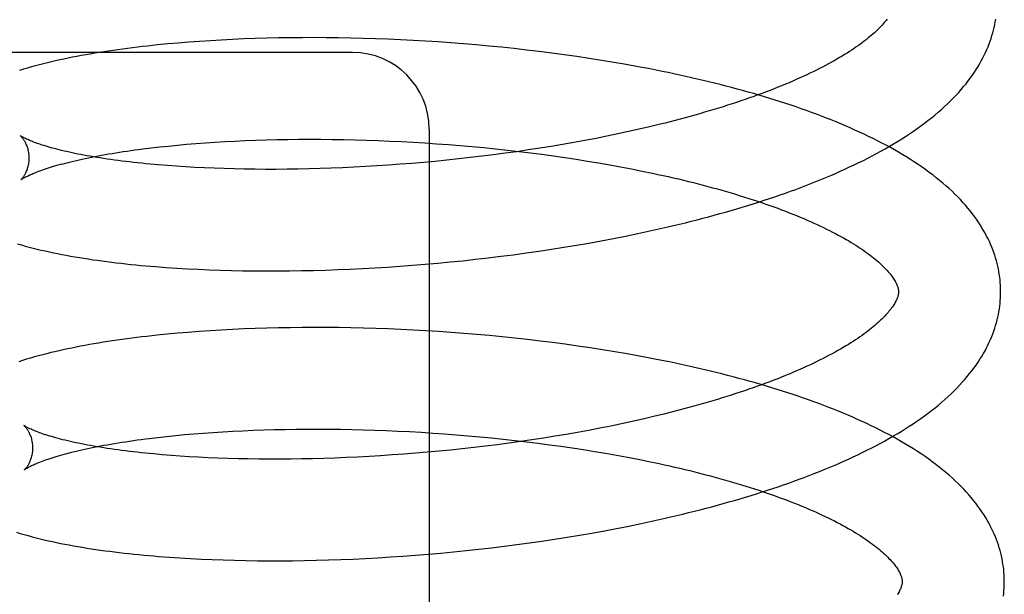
# Model space of a CAD drawing. Header units: inches. Extents: x 0 to 215, y 0 to 139.
# Tile 28 of 103: x 38.936 to 39.128, y 52.832 to 52.945. Entities that reach past the tile are written whole.
import ezdxf

# ---------------------------------------------------------------- set-up
doc = ezdxf.new("R2010")
doc.units = ezdxf.units.IN
doc.header["$LTSCALE"] = 11.804375
doc.header["$MEASUREMENT"] = 0
doc.linetypes.add('HIDDEN', pattern=[0.2, 0.1, -0.1])
doc.layers.add('DEFAULT_2', color=8, linetype='HIDDEN')

msp = doc.modelspace()

# ---------------------------------------------------------------- linework, layer by layer
at = {"layer": 'DEFAULT_2', "color": 8, "linetype": 'HIDDEN'}
for p, q in [((38.96261, 52.93982), (38.96063, 52.93961)), ((38.96463, 52.94001), (38.96261, 52.93982)), ((38.96667, 52.9402), (38.96463, 52.94001)), ((38.96874, 52.94036), (38.96667, 52.9402)), ((38.97085, 52.94052), (38.96874, 52.94036)), ((38.97298, 52.94066), (38.97085, 52.94052)), ((38.97508, 52.94078), (38.97298, 52.94066)), ((38.97728, 52.94089), (38.97508, 52.94078)), ((38.9795, 52.94099), (38.97728, 52.94089)), ((38.98175, 52.94107), (38.9795, 52.94099)), ((38.98402, 52.94114), (38.98175, 52.94107)), ((38.98632, 52.94119), (38.98402, 52.94114)), ((38.98863, 52.94122), (38.98632, 52.94119)), ((38.99097, 52.94124), (38.98863, 52.94122)), ((38.99332, 52.94125), (38.99097, 52.94124)), ((38.99569, 52.94124), (38.99332, 52.94125)), ((38.99808, 52.94121), (38.99569, 52.94124)), ((39.00048, 52.94116), (38.99808, 52.94121)), ((39.0029, 52.94111), (39.00048, 52.94116)), ((39.00533, 52.94103), (39.0029, 52.94111)), ((39.00777, 52.94094), (39.00533, 52.94103)), ((39.01021, 52.94083), (39.00777, 52.94094)), ((39.01267, 52.9407), (39.01021, 52.94083)), ((39.01513, 52.94056), (39.01267, 52.9407)), ((39.0176, 52.9404), (39.01513, 52.94056)), ((39.02008, 52.94023), (39.0176, 52.9404)), ((39.02255, 52.94004), (39.02008, 52.94023)), ((39.02503, 52.93983), (39.02255, 52.94004)), ((39.02751, 52.9396), (39.02503, 52.93983)), ((39.02998, 52.93936), (39.02751, 52.9396)), ((39.00083, 52.93834), (38.85583, 52.93834)), ((39.03246, 52.9391), (39.02998, 52.93936)), ((39.03493, 52.93882), (39.03246, 52.9391)), ((39.03739, 52.93853), (39.03493, 52.93882)), ((39.03985, 52.93822), (39.03739, 52.93853)), ((39.0423, 52.93789), (39.03985, 52.93822)), ((39.04474, 52.93755), (39.0423, 52.93789)), ((39.04717, 52.93718), (39.04474, 52.93755)), ((39.04959, 52.9368), (39.04717, 52.93718)), ((39.05199, 52.93641), (39.04959, 52.9368)), ((39.05439, 52.93599), (39.05199, 52.93641)), ((39.05676, 52.93556), (39.05439, 52.93599)), ((39.05912, 52.93511), (39.05676, 52.93556)), ((39.06105, 52.92427), (39.05902, 52.92378)), ((39.01583, 52.92334), (39.01583, 52.70334)), ((39.05279, 52.92239), (39.05066, 52.92195)), ((39.0549, 52.92284), (39.05279, 52.92239)), ((39.05697, 52.92331), (39.0549, 52.92284)), ((39.05902, 52.92378), (39.05697, 52.92331)), ((38.96477, 52.92002), (38.96652, 52.92019)), ((38.96652, 52.92019), (38.96832, 52.92035)), ((38.96832, 52.92035), (38.97014, 52.9205)), ((38.97014, 52.9205), (38.97201, 52.92064)), ((38.97201, 52.92064), (38.97391, 52.92077)), ((38.97391, 52.92077), (38.97584, 52.92088)), ((38.97584, 52.92088), (38.97775, 52.92098)), ((38.97775, 52.92098), (38.97977, 52.92107)), ((38.97977, 52.92107), (38.98181, 52.92115)), ((38.98181, 52.92115), (38.98389, 52.92122)), ((38.98389, 52.92122), (38.98599, 52.92127)), ((38.98599, 52.92127), (38.98812, 52.92131)), ((38.98812, 52.92131), (38.99027, 52.92133)), ((38.99027, 52.92133), (38.99244, 52.92134)), ((38.99244, 52.92134), (38.99463, 52.92133)), ((38.99463, 52.92133), (38.99684, 52.92131)), ((38.99684, 52.92131), (38.99906, 52.92128)), ((38.99906, 52.92128), (39.00131, 52.92123)), ((39.00131, 52.92123), (39.00356, 52.92117)), ((39.00356, 52.92117), (39.00583, 52.92109)), ((39.00583, 52.92109), (39.00811, 52.921)), ((39.00811, 52.921), (39.0104, 52.92089)), ((39.0104, 52.92089), (39.01269, 52.92076)), ((39.01269, 52.92076), (39.01499, 52.92062)), ((39.01499, 52.92062), (39.01729, 52.92047)), ((39.01729, 52.92047), (39.0196, 52.9203)), ((39.0196, 52.9203), (39.02191, 52.92011)), ((39.04195, 52.92031), (39.03973, 52.91994)), ((39.04416, 52.9207), (39.04195, 52.92031)), ((39.04634, 52.9211), (39.04416, 52.9207)), ((39.04852, 52.92152), (39.04634, 52.9211)), ((39.05066, 52.92195), (39.04852, 52.92152)), ((38.95977, 52.91945), (38.96139, 52.91965)), ((38.96139, 52.91965), (38.96306, 52.91984)), ((38.96306, 52.91984), (38.96477, 52.92002)), ((39.02191, 52.92011), (39.02421, 52.91991)), ((39.02421, 52.91991), (39.02652, 52.9197)), ((39.02843, 52.91829), (39.02615, 52.91801)), ((39.02652, 52.9197), (39.02881, 52.91946)), ((39.03071, 52.91859), (39.02843, 52.91829)), ((39.02881, 52.91946), (39.03111, 52.91922)), ((39.03298, 52.91891), (39.03071, 52.91859)), ((39.03111, 52.91922), (39.03339, 52.91896)), ((39.03524, 52.91924), (39.03298, 52.91891)), ((39.03339, 52.91896), (39.03567, 52.91868)), ((39.03749, 52.91958), (39.03524, 52.91924)), ((39.03567, 52.91868), (39.03793, 52.91839)), ((39.03973, 52.91994), (39.03749, 52.91958)), ((39.03793, 52.91839), (39.04018, 52.91808)), ((38.96456, 52.91618), (38.96284, 52.91632)), ((39.01014, 52.91643), (39.00786, 52.91627)), ((39.01242, 52.91661), (39.01014, 52.91643)), ((39.0147, 52.9168), (39.01242, 52.91661)), ((39.01699, 52.91701), (39.0147, 52.9168)), ((39.01928, 52.91724), (39.01699, 52.91701)), ((39.02157, 52.91748), (39.01928, 52.91724)), ((39.02386, 52.91774), (39.02157, 52.91748)), ((39.02615, 52.91801), (39.02386, 52.91774)), ((39.04018, 52.91808), (39.04242, 52.91776)), ((39.04242, 52.91776), (39.04464, 52.91743)), ((39.04464, 52.91743), (39.04685, 52.91708)), ((39.04685, 52.91708), (39.04903, 52.91671)), ((39.04903, 52.91671), (39.0512, 52.91633)), ((39.0512, 52.91633), (39.05334, 52.91594)), ((38.96632, 52.91605), (38.96456, 52.91618)), ((38.96812, 52.91593), (38.96632, 52.91605)), ((38.96996, 52.91583), (38.96812, 52.91593)), ((38.97184, 52.91574), (38.96996, 52.91583)), ((38.97375, 52.91566), (38.97184, 52.91574)), ((38.9757, 52.91559), (38.97375, 52.91566)), ((38.97767, 52.91553), (38.9757, 52.91559)), ((38.97968, 52.91549), (38.97767, 52.91553)), ((38.98172, 52.91547), (38.97968, 52.91549)), ((38.98378, 52.91545), (38.98172, 52.91547)), ((38.98587, 52.91545), (38.98378, 52.91545)), ((38.98799, 52.91547), (38.98587, 52.91545)), ((38.99012, 52.9155), (38.98799, 52.91547)), ((38.99228, 52.91554), (38.99012, 52.9155)), ((38.99446, 52.9156), (38.99228, 52.91554)), ((38.99666, 52.91567), (38.99446, 52.9156)), ((38.99887, 52.91576), (38.99666, 52.91567)), ((39.0011, 52.91587), (38.99887, 52.91576)), ((39.00335, 52.91598), (39.0011, 52.91587)), ((39.0056, 52.91612), (39.00335, 52.91598)), ((39.00786, 52.91627), (39.0056, 52.91612)), ((39.05334, 52.91594), (39.05546, 52.91554)), ((39.05546, 52.91554), (39.05755, 52.91512)), ((39.05432, 52.90237), (39.0567, 52.90286)), ((39.0567, 52.90286), (39.05906, 52.90337)), ((39.05906, 52.90337), (39.0614, 52.90389)), ((39.04467, 52.90058), (39.0471, 52.901)), ((39.0471, 52.901), (39.04952, 52.90144)), ((39.04952, 52.90144), (39.05193, 52.9019)), ((39.05193, 52.9019), (39.05432, 52.90237)), ((39.03237, 52.89873), (39.03485, 52.89906)), ((39.03485, 52.89906), (39.03731, 52.89942)), ((39.03731, 52.89942), (39.03977, 52.89979)), ((39.03977, 52.89979), (39.04223, 52.90017)), ((39.04223, 52.90017), (39.04467, 52.90058)), ((39.01503, 52.89685), (39.0175, 52.89707)), ((39.0175, 52.89707), (39.01998, 52.8973)), ((39.01998, 52.8973), (39.02245, 52.89755)), ((39.02245, 52.89755), (39.02494, 52.89782)), ((39.02494, 52.89782), (39.02742, 52.8981)), ((39.02742, 52.8981), (39.0299, 52.89841)), ((39.0299, 52.89841), (39.03237, 52.89873)), ((38.96434, 52.89623), (38.96639, 52.89609)), ((38.96639, 52.89609), (38.96848, 52.89597)), ((38.96848, 52.89597), (38.9706, 52.89586)), ((38.9706, 52.89586), (38.97274, 52.89577)), ((38.97274, 52.89577), (38.97492, 52.89569)), ((38.97492, 52.89569), (38.97712, 52.89563)), ((38.97712, 52.89563), (38.97935, 52.89559)), ((38.97935, 52.89559), (38.9816, 52.89556)), ((38.9816, 52.89556), (38.98387, 52.89554)), ((38.98387, 52.89554), (38.98617, 52.89554)), ((38.98617, 52.89554), (38.98849, 52.89556)), ((38.98849, 52.89556), (38.99083, 52.8956)), ((38.99083, 52.8956), (38.99318, 52.89565)), ((38.99318, 52.89565), (38.99556, 52.89572)), ((38.99556, 52.89572), (38.99795, 52.8958)), ((38.99795, 52.8958), (39.00035, 52.8959)), ((39.00035, 52.8959), (39.00277, 52.89601)), ((39.00277, 52.89601), (39.0052, 52.89615)), ((39.0052, 52.89615), (39.00765, 52.8963)), ((39.00765, 52.8963), (39.0101, 52.89646)), ((39.0101, 52.89646), (39.01256, 52.89665)), ((39.01256, 52.89665), (39.01503, 52.89685)), ((38.97077, 52.88367), (38.96866, 52.88351)), ((38.97291, 52.88382), (38.97077, 52.88367)), ((38.97508, 52.88395), (38.97291, 52.88382)), ((38.97728, 52.88407), (38.97508, 52.88395)), ((38.97951, 52.88417), (38.97728, 52.88407)), ((38.98176, 52.88425), (38.97951, 52.88417)), ((38.98403, 52.88433), (38.98176, 52.88425)), ((38.98633, 52.88438), (38.98403, 52.88433)), ((38.98864, 52.88442), (38.98633, 52.88438)), ((38.99098, 52.88445), (38.98864, 52.88442)), ((38.99334, 52.88446), (38.99098, 52.88445)), ((38.99572, 52.88445), (38.99334, 52.88446)), ((38.99811, 52.88443), (38.99572, 52.88445)), ((39.00051, 52.88439), (38.99811, 52.88443)), ((39.00294, 52.88433), (39.00051, 52.88439)), ((39.00537, 52.88426), (39.00294, 52.88433)), ((39.00781, 52.88417), (39.00537, 52.88426)), ((39.01027, 52.88407), (39.00781, 52.88417)), ((39.01273, 52.88395), (39.01027, 52.88407)), ((39.0152, 52.88381), (39.01273, 52.88395)), ((39.01768, 52.88366), (39.0152, 52.88381)), ((39.02016, 52.88348), (39.01768, 52.88366)), ((38.96452, 52.88314), (38.9625, 52.88294)), ((38.96657, 52.88333), (38.96452, 52.88314)), ((38.96866, 52.88351), (38.96657, 52.88333)), ((39.02265, 52.8833), (39.02016, 52.88348)), ((39.02513, 52.88309), (39.02265, 52.8833)), ((39.02762, 52.88287), (39.02513, 52.88309)), ((39.03011, 52.88263), (39.02762, 52.88287)), ((39.03259, 52.88237), (39.03011, 52.88263)), ((39.03507, 52.8821), (39.03259, 52.88237)), ((39.03755, 52.88181), (39.03507, 52.8821)), ((39.04001, 52.8815), (39.03755, 52.88181)), ((39.04247, 52.88117), (39.04001, 52.8815)), ((39.04493, 52.88083), (39.04247, 52.88117)), ((39.04737, 52.88047), (39.04493, 52.88083)), ((39.0498, 52.88009), (39.04737, 52.88047)), ((39.05221, 52.8797), (39.0498, 52.88009)), ((39.05462, 52.87929), (39.05221, 52.8797)), ((39.05701, 52.87886), (39.05462, 52.87929)), ((39.05938, 52.87841), (39.05701, 52.87886)), ((39.0577, 52.86652), (39.05562, 52.86605)), ((39.05975, 52.86699), (39.0577, 52.86652)), ((39.06177, 52.86748), (39.05975, 52.86699)), ((38.97737, 52.86414), (38.97936, 52.86423)), ((38.97936, 52.86423), (38.98138, 52.86432)), ((38.98138, 52.86432), (38.98343, 52.86439)), ((38.98343, 52.86439), (38.98551, 52.86445)), ((38.98551, 52.86445), (38.98761, 52.86449)), ((38.98761, 52.86449), (38.98974, 52.86453)), ((38.98974, 52.86453), (38.99189, 52.86454)), ((38.99189, 52.86454), (38.99406, 52.86455)), ((38.99406, 52.86455), (38.99625, 52.86454)), ((38.99625, 52.86454), (38.99845, 52.86451)), ((38.99845, 52.86451), (39.00068, 52.86447)), ((39.00068, 52.86447), (39.00292, 52.86442)), ((39.00292, 52.86442), (39.00517, 52.86435)), ((39.00517, 52.86435), (39.00743, 52.86426)), ((39.00743, 52.86426), (39.0097, 52.86416)), ((39.04707, 52.86431), (39.04488, 52.86391)), ((39.04924, 52.86473), (39.04707, 52.86431)), ((39.05139, 52.86515), (39.04924, 52.86473)), ((39.05351, 52.8656), (39.05139, 52.86515)), ((39.05562, 52.86605), (39.05351, 52.8656)), ((38.96106, 52.86273), (38.96271, 52.86293)), ((38.96271, 52.86293), (38.96441, 52.86312)), ((38.96441, 52.86312), (38.96615, 52.8633)), ((38.96615, 52.8633), (38.96793, 52.86347)), ((38.96793, 52.86347), (38.96974, 52.86362)), ((38.96974, 52.86362), (38.9716, 52.86377)), ((38.9716, 52.86377), (38.97349, 52.8639)), ((38.97349, 52.8639), (38.97541, 52.86403)), ((38.97541, 52.86403), (38.97737, 52.86414)), ((39.0097, 52.86416), (39.01198, 52.86405)), ((39.01198, 52.86405), (39.01427, 52.86392)), ((39.01427, 52.86392), (39.01656, 52.86378)), ((39.01656, 52.86378), (39.01885, 52.86362)), ((39.01885, 52.86362), (39.02115, 52.86344)), ((39.02115, 52.86344), (39.02344, 52.86325)), ((39.02344, 52.86325), (39.02574, 52.86305)), ((39.02574, 52.86305), (39.02803, 52.86283)), ((39.02803, 52.86283), (39.03032, 52.86259)), ((39.03032, 52.86259), (39.03259, 52.86234)), ((39.03259, 52.86234), (39.03487, 52.86208)), ((39.03596, 52.86245), (39.0337, 52.86212)), ((39.03821, 52.86279), (39.03596, 52.86245)), ((39.04045, 52.86315), (39.03821, 52.86279)), ((39.04267, 52.86352), (39.04045, 52.86315)), ((39.04488, 52.86391), (39.04267, 52.86352)), ((39.02, 52.86045), (39.01771, 52.86022)), ((39.0223, 52.86069), (39.02, 52.86045)), ((39.02459, 52.86094), (39.0223, 52.86069)), ((39.02687, 52.86121), (39.02459, 52.86094)), ((39.02916, 52.8615), (39.02687, 52.86121)), ((39.03143, 52.8618), (39.02916, 52.8615)), ((39.0337, 52.86212), (39.03143, 52.8618)), ((39.03487, 52.86208), (39.03713, 52.8618)), ((39.03713, 52.8618), (39.03938, 52.8615)), ((39.03938, 52.8615), (39.04162, 52.86119)), ((39.04162, 52.86119), (39.04384, 52.86087)), ((39.04384, 52.86087), (39.04605, 52.86053)), ((39.04605, 52.86053), (39.04823, 52.86018)), ((38.96528, 52.85939), (38.96356, 52.85953)), ((38.96704, 52.85926), (38.96528, 52.85939)), ((38.96884, 52.85914), (38.96704, 52.85926)), ((38.97068, 52.85904), (38.96884, 52.85914)), ((38.97256, 52.85894), (38.97068, 52.85904)), ((38.97447, 52.85886), (38.97256, 52.85894)), ((38.97642, 52.8588), (38.97447, 52.85886)), ((38.97839, 52.85874), (38.97642, 52.8588)), ((38.9804, 52.8587), (38.97839, 52.85874)), ((38.98244, 52.85867), (38.9804, 52.8587)), ((38.9845, 52.85866), (38.98244, 52.85867)), ((38.98659, 52.85866), (38.9845, 52.85866)), ((38.98871, 52.85868), (38.98659, 52.85866)), ((38.99084, 52.85871), (38.98871, 52.85868)), ((38.993, 52.85875), (38.99084, 52.85871)), ((38.99518, 52.85881), (38.993, 52.85875)), ((38.99738, 52.85888), (38.99518, 52.85881)), ((38.99959, 52.85897), (38.99738, 52.85888)), ((39.00182, 52.85907), (38.99959, 52.85897)), ((39.00407, 52.85919), (39.00182, 52.85907)), ((39.00632, 52.85933), (39.00407, 52.85919)), ((39.00858, 52.85948), (39.00632, 52.85933)), ((39.01086, 52.85964), (39.00858, 52.85948)), ((39.01314, 52.85982), (39.01086, 52.85964)), ((39.01542, 52.86001), (39.01314, 52.85982)), ((39.01771, 52.86022), (39.01542, 52.86001)), ((39.04823, 52.86018), (39.0504, 52.85981)), ((39.0504, 52.85981), (39.05255, 52.85943)), ((39.05255, 52.85943), (39.05468, 52.85904)), ((39.05468, 52.85904), (39.05678, 52.85863)), ((39.05678, 52.85863), (39.05885, 52.85821)), ((39.05969, 52.84656), (39.06203, 52.84708)), ((39.05015, 52.84463), (39.05255, 52.84509)), ((39.05255, 52.84509), (39.05495, 52.84556)), ((39.05495, 52.84556), (39.05733, 52.84605)), ((39.05733, 52.84605), (39.05969, 52.84656)), ((39.04039, 52.84298), (39.04284, 52.84337)), ((39.04284, 52.84337), (39.04529, 52.84377)), ((39.04529, 52.84377), (39.04772, 52.84419)), ((39.04772, 52.84419), (39.05015, 52.84463)), ((39.02554, 52.84102), (39.02802, 52.8413)), ((39.02802, 52.8413), (39.0305, 52.8416)), ((39.0305, 52.8416), (39.03298, 52.84192)), ((39.03298, 52.84192), (39.03546, 52.84226)), ((39.03546, 52.84226), (39.03793, 52.84261)), ((39.03793, 52.84261), (39.04039, 52.84298)), ((38.96492, 52.83945), (38.96698, 52.83931)), ((38.96698, 52.83931), (38.96906, 52.83919)), ((38.96906, 52.83919), (38.97118, 52.83908)), ((39.00094, 52.8391), (39.00336, 52.83922)), ((39.00336, 52.83922), (39.0058, 52.83935)), ((39.0058, 52.83935), (39.00824, 52.8395)), ((39.00824, 52.8395), (39.01069, 52.83966)), ((39.01069, 52.83966), (39.01315, 52.83985)), ((39.01315, 52.83985), (39.01562, 52.84005)), ((39.01562, 52.84005), (39.0181, 52.84026)), ((39.0181, 52.84026), (39.02058, 52.8405)), ((39.02058, 52.8405), (39.02306, 52.84075)), ((39.02306, 52.84075), (39.02554, 52.84102)), ((38.97118, 52.83908), (38.97333, 52.83898)), ((38.97333, 52.83898), (38.9755, 52.83891)), ((38.9755, 52.83891), (38.9777, 52.83884)), ((38.9777, 52.83884), (38.97993, 52.8388)), ((38.97993, 52.8388), (38.98218, 52.83877)), ((38.98218, 52.83877), (38.98446, 52.83875)), ((38.98446, 52.83875), (38.98675, 52.83875)), ((38.98675, 52.83875), (38.98907, 52.83877)), ((38.98907, 52.83877), (38.99141, 52.8388)), ((38.99141, 52.8388), (38.99377, 52.83885)), ((38.99377, 52.83885), (38.99614, 52.83892)), ((38.99614, 52.83892), (38.99854, 52.839)), ((38.99854, 52.839), (39.00094, 52.8391))]:
    msp.add_line(p, q, dxfattribs=at)
for points in [[(39.10553, 52.94486), (39.10536, 52.94464), (39.10518, 52.94442), (39.10499, 52.94419), (39.10479, 52.94396), (39.10457, 52.94372), (39.10435, 52.94348), (39.10411, 52.94323), (39.10386, 52.94298), (39.1036, 52.94272), (39.10332, 52.94246), (39.10304, 52.9422), (39.10274, 52.94194), (39.10243, 52.94167), (39.10211, 52.9414), (39.10177, 52.94112), (39.10142, 52.94084), (39.10106, 52.94056), (39.10069, 52.94028), (39.1003, 52.94), (39.0999, 52.93971), (39.09948, 52.93942), (39.09906, 52.93912), (39.09861, 52.93883), (39.09816, 52.93853), (39.0977, 52.93824), (39.09722, 52.93794), (39.09672, 52.93764), (39.09622, 52.93733), (39.0957, 52.93703), (39.09516, 52.93673), (39.09462, 52.93642), (39.09406, 52.93612), (39.09348, 52.93581), (39.0929, 52.9355), (39.0923, 52.9352), (39.09169, 52.93489), (39.09106, 52.93458), (39.09043, 52.93427), (39.08978, 52.93397), (39.08911, 52.93366), (39.08844, 52.93335), (39.08775, 52.93305), (39.08705, 52.93274), (39.08634, 52.93243), (39.08562, 52.93213), (39.08488, 52.93183), (39.08414, 52.93153), (39.08338, 52.93122), (39.08261, 52.93092), (39.08183, 52.93062), (39.08103, 52.93033), (39.08023, 52.93003), (39.07941, 52.92974), (39.07859, 52.92944), (39.07775, 52.92915), (39.0769, 52.92886), (39.07604, 52.92857), (39.07518, 52.92829), (39.0743, 52.928), (39.07341, 52.92772), (39.07251, 52.92744), (39.07161, 52.92716), (39.07069, 52.92689), (39.06976, 52.92662), (39.06883, 52.92635), (39.06789, 52.92608), (39.06693, 52.92581), (39.06597, 52.92555), (39.065, 52.92529), (39.06403, 52.92503), (39.06304, 52.92478), (39.06205, 52.92452), (39.06105, 52.92427)], [(39.0614, 52.90389), (39.06256, 52.90416), (39.06372, 52.90443), (39.06487, 52.90471), (39.06602, 52.90499), (39.06716, 52.90528), (39.0683, 52.90557), (39.06943, 52.90586), (39.07055, 52.90616), (39.07167, 52.90646), (39.07278, 52.90677), (39.07389, 52.90708), (39.07499, 52.9074), (39.07608, 52.90772), (39.07717, 52.90804), (39.07825, 52.90837), (39.07932, 52.9087), (39.08038, 52.90904), (39.08144, 52.90938), (39.08249, 52.90973), (39.08353, 52.91008), (39.08457, 52.91043), (39.0856, 52.91079), (39.08662, 52.91116), (39.08763, 52.91153), (39.08863, 52.9119), (39.08963, 52.91228), (39.09061, 52.91266), (39.09159, 52.91305), (39.09256, 52.91344), (39.09352, 52.91384), (39.09448, 52.91425), (39.09542, 52.91465), (39.09635, 52.91507), (39.09728, 52.91548), (39.0982, 52.91591), (39.0991, 52.91634), (39.1, 52.91677), (39.10088, 52.91721), (39.10176, 52.91765), (39.10263, 52.9181), (39.10348, 52.91856), (39.10433, 52.91902), (39.10516, 52.91949), (39.10599, 52.91996), (39.1068, 52.92044), (39.1076, 52.92092), (39.10839, 52.92141), (39.10917, 52.92191), (39.10993, 52.92241), (39.11068, 52.92292), (39.11142, 52.92343), (39.11214, 52.92395), (39.11285, 52.92448), (39.11354, 52.92501), (39.11422, 52.92554), (39.11488, 52.92608), (39.11553, 52.92663), (39.11616, 52.92717), (39.11677, 52.92773), (39.11736, 52.92828), (39.11794, 52.92884), (39.1185, 52.9294), (39.11904, 52.92996), (39.11956, 52.93053), (39.12005, 52.93109), (39.12053, 52.93166), (39.12099, 52.93222), (39.12144, 52.93279), (39.12186, 52.93335), (39.12226, 52.93392), (39.12264, 52.93448), (39.12301, 52.93504), (39.12335, 52.9356), (39.12368, 52.93616), (39.12399, 52.93671), (39.12429, 52.93727), (39.12457, 52.93782), (39.12483, 52.93837), (39.12507, 52.93892), (39.1253, 52.93947), (39.12552, 52.94002), (39.12571, 52.94056), (39.1259, 52.94111), (39.12607, 52.94165), (39.12622, 52.94219), (39.12637, 52.94273), (39.12649, 52.94327), (39.12661, 52.94381), (39.12671, 52.94435), (39.1268, 52.94489)], [(38.96063, 52.93961), (38.95965, 52.9395), (38.95868, 52.93938), (38.95772, 52.93926), (38.95677, 52.93914), (38.95582, 52.93902), (38.95488, 52.93889), (38.95396, 52.93876), (38.95304, 52.93862), (38.95212, 52.93848), (38.95122, 52.93834), (38.95032, 52.93819), (38.94944, 52.93804), (38.94856, 52.93789), (38.94769, 52.93773), (38.94683, 52.93757), (38.94598, 52.93741), (38.94513, 52.93724), (38.9443, 52.93706), (38.94348, 52.93689), (38.94266, 52.93671), (38.94186, 52.93652), (38.94106, 52.93633), (38.94027, 52.93614), (38.93948, 52.93594), (38.9387, 52.93573), (38.93791, 52.93551), (38.93714, 52.93529), (38.93636, 52.93507), (38.9356, 52.93483)], [(39.12777, 52.89176), (39.12776, 52.89221), (39.12774, 52.89274), (39.1277, 52.89327), (39.12765, 52.89381), (39.12759, 52.89434), (39.12751, 52.89487), (39.12743, 52.89541), (39.12733, 52.89594), (39.12721, 52.89647), (39.12708, 52.89701), (39.12694, 52.89754), (39.12679, 52.89808), (39.12662, 52.89861), (39.12644, 52.89915), (39.12624, 52.89968), (39.12603, 52.90022), (39.1258, 52.90076), (39.12556, 52.9013), (39.12531, 52.90184), (39.12503, 52.90238), (39.12474, 52.90293), (39.12444, 52.90347), (39.12412, 52.90402), (39.12378, 52.90457), (39.12342, 52.90511), (39.12304, 52.90566), (39.12265, 52.90621), (39.12224, 52.90676), (39.1218, 52.90731), (39.12135, 52.90786), (39.12089, 52.90841), (39.1204, 52.90896), (39.11989, 52.90951), (39.11936, 52.91006), (39.11882, 52.9106), (39.11825, 52.91114), (39.11767, 52.91168), (39.11707, 52.91222), (39.11645, 52.91276), (39.11581, 52.91329), (39.11516, 52.91381), (39.11449, 52.91434), (39.1138, 52.91485), (39.1131, 52.91537), (39.11238, 52.91587), (39.11165, 52.91637), (39.1109, 52.91687), (39.11014, 52.91736), (39.10937, 52.91784), (39.10859, 52.91832), (39.10779, 52.91879), (39.10699, 52.91925), (39.10617, 52.91971), (39.10534, 52.92016), (39.1045, 52.9206), (39.10365, 52.92104), (39.10279, 52.92148), (39.10192, 52.9219), (39.10103, 52.92232), (39.10014, 52.92274), (39.09924, 52.92315), (39.09833, 52.92356), (39.09741, 52.92396), (39.09648, 52.92435), (39.09554, 52.92474), (39.09459, 52.92512), (39.09364, 52.9255), (39.09267, 52.92587), (39.0917, 52.92624), (39.09072, 52.92661), (39.08973, 52.92696), (39.08873, 52.92732), (39.08772, 52.92767), (39.08671, 52.92801), (39.08569, 52.92835), (39.08466, 52.92868), (39.08362, 52.92901), (39.08257, 52.92933), (39.08152, 52.92965), (39.08046, 52.92997), (39.0794, 52.93028), (39.07832, 52.93059), (39.07724, 52.93089), (39.07615, 52.93119), (39.07506, 52.93148), (39.07396, 52.93177), (39.07285, 52.93205), (39.07174, 52.93233), (39.07062, 52.9326), (39.06949, 52.93288), (39.06836, 52.93314), (39.06723, 52.9334), (39.06608, 52.93366), (39.06494, 52.93391), (39.06378, 52.93416), (39.06262, 52.93441), (39.06146, 52.93465), (39.05912, 52.93511)], [(38.93575, 52.92206), (38.93573, 52.92207), (38.93572, 52.92207), (38.93573, 52.92207), (38.93574, 52.92206), (38.93576, 52.92204), (38.93579, 52.92201), (38.93582, 52.92198), (38.93586, 52.92195), (38.9359, 52.9219), (38.93595, 52.92185), (38.936, 52.92179), (38.93606, 52.92172), (38.93612, 52.92165), (38.93619, 52.92157), (38.93625, 52.92148), (38.93632, 52.92138), (38.93639, 52.92127), (38.93647, 52.92115), (38.93654, 52.92103), (38.93662, 52.92089), (38.9367, 52.92075), (38.93677, 52.9206), (38.93685, 52.92043), (38.93692, 52.92026), (38.937, 52.92007), (38.93707, 52.91987), (38.93713, 52.91967), (38.93719, 52.91945), (38.93725, 52.91923), (38.9373, 52.91899), (38.93734, 52.91875), (38.93738, 52.9185), (38.9374, 52.91824), (38.93742, 52.91798), (38.93743, 52.91774)], [(38.96284, 52.91632), (38.96116, 52.91647), (38.96034, 52.91655), (38.95953, 52.91663), (38.95873, 52.91671), (38.95794, 52.9168), (38.95716, 52.91689), (38.9564, 52.91698), (38.95565, 52.91707), (38.9549, 52.91717), (38.95418, 52.91727), (38.95346, 52.91737), (38.95276, 52.91747), (38.95206, 52.91757), (38.95139, 52.91768), (38.95072, 52.91778), (38.95007, 52.91789), (38.94943, 52.918), (38.94881, 52.91811), (38.9482, 52.91823), (38.9476, 52.91834), (38.94702, 52.91845), (38.94645, 52.91857), (38.9459, 52.91868), (38.94536, 52.9188), (38.94484, 52.91892), (38.94433, 52.91904), (38.94383, 52.91915), (38.94335, 52.91927), (38.94289, 52.91939), (38.94244, 52.91951), (38.942, 52.91963), (38.94159, 52.91974), (38.94118, 52.91986), (38.94079, 52.91998), (38.94042, 52.92009), (38.94006, 52.9202), (38.93972, 52.92032), (38.93939, 52.92043), (38.93908, 52.92053), (38.93878, 52.92064), (38.9385, 52.92074), (38.93823, 52.92085), (38.93798, 52.92094), (38.93775, 52.92104), (38.93753, 52.92113), (38.93732, 52.92122), (38.93713, 52.92131), (38.93695, 52.92139), (38.93678, 52.92147), (38.93663, 52.92155), (38.93649, 52.92162), (38.93636, 52.92168), (38.93625, 52.92174), (38.93615, 52.9218), (38.93606, 52.92185), (38.93598, 52.9219), (38.93592, 52.92194), (38.93586, 52.92198), (38.93581, 52.92201), (38.93578, 52.92203), (38.93575, 52.92205), (38.93575, 52.92206)], [(38.93583, 52.91337), (38.93584, 52.91338), (38.93586, 52.91339), (38.93588, 52.91341), (38.93591, 52.91343), (38.93595, 52.91346), (38.93601, 52.9135), (38.93607, 52.91354), (38.93614, 52.91359), (38.93623, 52.91364), (38.93632, 52.9137), (38.93643, 52.91376), (38.93655, 52.91383), (38.93668, 52.9139), (38.93683, 52.91398), (38.93698, 52.91406), (38.93715, 52.91414), (38.93734, 52.91423), (38.93754, 52.91432), (38.93775, 52.91442), (38.93798, 52.91452), (38.93822, 52.91462), (38.93847, 52.91473), (38.93874, 52.91484), (38.93903, 52.91495), (38.93933, 52.91507), (38.93965, 52.91518), (38.93998, 52.9153), (38.94032, 52.91542), (38.94069, 52.91555), (38.94106, 52.91567), (38.94145, 52.91579), (38.94186, 52.91592), (38.94228, 52.91605), (38.94272, 52.91618), (38.94317, 52.9163), (38.94363, 52.91643), (38.94412, 52.91656), (38.94461, 52.91669), (38.94512, 52.91682), (38.94565, 52.91695), (38.94618, 52.91708), (38.94674, 52.91721), (38.9473, 52.91734), (38.94789, 52.91747), (38.94848, 52.91759), (38.94909, 52.91772), (38.94971, 52.91785), (38.95035, 52.91797), (38.951, 52.91809), (38.95166, 52.91822), (38.95234, 52.91834), (38.95302, 52.91846), (38.95373, 52.91857), (38.95444, 52.91869), (38.95516, 52.91881), (38.9559, 52.91892), (38.95665, 52.91903), (38.95741, 52.91914), (38.95819, 52.91925), (38.95897, 52.91935), (38.95977, 52.91945)], [(38.93743, 52.91774), (38.93742, 52.91751), (38.93741, 52.91725), (38.93739, 52.91699), (38.93737, 52.91674), (38.93733, 52.9165), (38.93729, 52.91627), (38.93724, 52.91604), (38.93718, 52.91582), (38.93712, 52.91562), (38.93706, 52.91542), (38.93699, 52.91523), (38.93692, 52.91506), (38.93685, 52.91489), (38.93678, 52.91473), (38.93671, 52.91459), (38.93663, 52.91445), (38.93656, 52.91432), (38.93649, 52.91421), (38.93642, 52.9141), (38.93636, 52.914), (38.93629, 52.91391), (38.93623, 52.91382), (38.93617, 52.91374), (38.93612, 52.91368), (38.93606, 52.91361), (38.93602, 52.91356), (38.93597, 52.91351), (38.93594, 52.91347), (38.9359, 52.91344), (38.93588, 52.91341), (38.93586, 52.91339), (38.93584, 52.91338), (38.93583, 52.91337)], [(39.05755, 52.91512), (39.05961, 52.91469), (39.06064, 52.91447), (39.06165, 52.91425), (39.06266, 52.91402), (39.06366, 52.91379), (39.06465, 52.91356), (39.06563, 52.91332), (39.06661, 52.91308), (39.06758, 52.91284), (39.06853, 52.9126), (39.06948, 52.91235), (39.07042, 52.9121), (39.07136, 52.91185), (39.07228, 52.9116), (39.07319, 52.91134), (39.07409, 52.91108), (39.07499, 52.91082), (39.07587, 52.91056), (39.07674, 52.91029), (39.07761, 52.91002), (39.07846, 52.90975), (39.0793, 52.90948), (39.08013, 52.9092), (39.08095, 52.90893), (39.08176, 52.90865), (39.08256, 52.90837), (39.08334, 52.90809), (39.08412, 52.90781), (39.08488, 52.90752), (39.08563, 52.90724), (39.08637, 52.90695), (39.0871, 52.90666), (39.08781, 52.90638), (39.08851, 52.90609), (39.0892, 52.9058), (39.08988, 52.9055), (39.09055, 52.90521), (39.0912, 52.90492), (39.09184, 52.90463), (39.09246, 52.90434), (39.09308, 52.90404), (39.09368, 52.90375), (39.09426, 52.90346), (39.09484, 52.90316), (39.0954, 52.90287), (39.09595, 52.90258), (39.09648, 52.90229), (39.097, 52.902), (39.09751, 52.90171), (39.09801, 52.90142), (39.09849, 52.90113), (39.09896, 52.90084), (39.09941, 52.90056), (39.09985, 52.90027), (39.10028, 52.89999), (39.10069, 52.89971), (39.10109, 52.89944), (39.10148, 52.89916), (39.10185, 52.89889), (39.10221, 52.89862), (39.10256, 52.89835), (39.10289, 52.89808), (39.10322, 52.89782), (39.10353, 52.89756), (39.10382, 52.8973), (39.10411, 52.89705), (39.10438, 52.8968), (39.10464, 52.89655), (39.10489, 52.89631), (39.10512, 52.89607), (39.10535, 52.89584), (39.10556, 52.89561), (39.10576, 52.89539), (39.10595, 52.89516), (39.10613, 52.89495), (39.1063, 52.89473), (39.10646, 52.89453), (39.1066, 52.89432), (39.10674, 52.89412), (39.10687, 52.89393), (39.10699, 52.89374), (39.1071, 52.89355), (39.1072, 52.89336), (39.1073, 52.89318), (39.10738, 52.89301), (39.10745, 52.89284), (39.10752, 52.89268), (39.10758, 52.89252), (39.10763, 52.89237), (39.10767, 52.89223), (39.1077, 52.8921), (39.10773, 52.89197), (39.10775, 52.89185), (39.10776, 52.89173), (39.10777, 52.89161), (39.10777, 52.8915)], [(38.93517, 52.90087), (38.93595, 52.90064), (38.93672, 52.90042), (38.9375, 52.90021), (38.93828, 52.90001), (38.93906, 52.89982), (38.93985, 52.89963), (38.94064, 52.89945), (38.94144, 52.89928), (38.94225, 52.8991), (38.94307, 52.89894), (38.9439, 52.89877), (38.94474, 52.89862), (38.94559, 52.89846), (38.94644, 52.89831), (38.94731, 52.89817), (38.94818, 52.89802), (38.94907, 52.89789), (38.94996, 52.89775), (38.95086, 52.89763), (38.95176, 52.8975), (38.95268, 52.89738), (38.9536, 52.89726), (38.95454, 52.89715), (38.95548, 52.89704), (38.95643, 52.89694), (38.95739, 52.89683), (38.95836, 52.89674), (38.95933, 52.89664), (38.96032, 52.89655), (38.96131, 52.89647), (38.96231, 52.89638), (38.96434, 52.89623)], [(39.10777, 52.8915), (39.10777, 52.8914), (39.10777, 52.89128), (39.10775, 52.89117), (39.10774, 52.89105), (39.10772, 52.89092), (39.10769, 52.89079), (39.10765, 52.89065), (39.10761, 52.8905), (39.10756, 52.89035), (39.1075, 52.89019), (39.10743, 52.89003), (39.10736, 52.88985), (39.10727, 52.88967), (39.10717, 52.88949), (39.10707, 52.8893), (39.10696, 52.8891), (39.10684, 52.88891), (39.1067, 52.8887), (39.10656, 52.8885), (39.10641, 52.88829), (39.10625, 52.88807), (39.10608, 52.88785), (39.1059, 52.88763), (39.10571, 52.8874), (39.10551, 52.88716), (39.10529, 52.88693), (39.10507, 52.88668), (39.10483, 52.88644), (39.10458, 52.88619), (39.10432, 52.88593), (39.10405, 52.88567), (39.10376, 52.88541), (39.10346, 52.88515), (39.10315, 52.88488), (39.10283, 52.88461), (39.10249, 52.88433), (39.10214, 52.88406), (39.10178, 52.88377), (39.10141, 52.88349), (39.10102, 52.8832), (39.10062, 52.88292), (39.1002, 52.88263), (39.09978, 52.88233), (39.09934, 52.88204), (39.09888, 52.88174), (39.09842, 52.88145), (39.09794, 52.88115), (39.09744, 52.88085), (39.09694, 52.88054), (39.09642, 52.88024), (39.09589, 52.87994), (39.09534, 52.87963), (39.09478, 52.87933), (39.09421, 52.87902), (39.09362, 52.87871), (39.09302, 52.8784), (39.09241, 52.8781), (39.09178, 52.87779), (39.09115, 52.87748), (39.0905, 52.87717), (39.08984, 52.87687), (39.08916, 52.87656), (39.08847, 52.87626), (39.08778, 52.87595), (39.08707, 52.87564), (39.08634, 52.87534), (39.08561, 52.87504), (39.08486, 52.87474), (39.0841, 52.87443), (39.08333, 52.87413), (39.08255, 52.87383), (39.08176, 52.87354), (39.08095, 52.87324), (39.08013, 52.87295), (39.07931, 52.87265), (39.07847, 52.87236), (39.07762, 52.87207), (39.07677, 52.87178), (39.0759, 52.8715), (39.07502, 52.87121), (39.07413, 52.87093), (39.07324, 52.87065), (39.07233, 52.87037), (39.07141, 52.8701), (39.07049, 52.86983), (39.06955, 52.86956), (39.06861, 52.86929), (39.06766, 52.86902), (39.0667, 52.86876), (39.06573, 52.8685), (39.06475, 52.86824), (39.06376, 52.86799), (39.06277, 52.86773), (39.06177, 52.86748)], [(39.06203, 52.84708), (39.0632, 52.84735), (39.06436, 52.84762), (39.06551, 52.8479), (39.06666, 52.84818), (39.0678, 52.84847), (39.06894, 52.84875), (39.07007, 52.84905), (39.0712, 52.84935), (39.07232, 52.84965), (39.07343, 52.84996), (39.07454, 52.85027), (39.07564, 52.85058), (39.07673, 52.8509), (39.07782, 52.85123), (39.0789, 52.85156), (39.07998, 52.85189), (39.08104, 52.85223), (39.0821, 52.85257), (39.08315, 52.85292), (39.0842, 52.85327), (39.08523, 52.85362), (39.08626, 52.85398), (39.08728, 52.85435), (39.08829, 52.85472), (39.0893, 52.85509), (39.09029, 52.85547), (39.09128, 52.85585), (39.09226, 52.85624), (39.09323, 52.85663), (39.0942, 52.85703), (39.09515, 52.85743), (39.09609, 52.85784), (39.09703, 52.85825), (39.09796, 52.85867), (39.09887, 52.8591), (39.09978, 52.85952), (39.10068, 52.85996), (39.10157, 52.8604), (39.10244, 52.86084), (39.10331, 52.86129), (39.10417, 52.86175), (39.10501, 52.86221), (39.10585, 52.86268), (39.10667, 52.86315), (39.10749, 52.86363), (39.10829, 52.86411), (39.10908, 52.8646), (39.10986, 52.8651), (39.11062, 52.8656), (39.11137, 52.86611), (39.11211, 52.86662), (39.11284, 52.86714), (39.11355, 52.86767), (39.11424, 52.8682), (39.11492, 52.86873), (39.11558, 52.86927), (39.11623, 52.86982), (39.11686, 52.87037), (39.11747, 52.87092), (39.11807, 52.87148), (39.11865, 52.87203), (39.1192, 52.8726), (39.11974, 52.87316), (39.12026, 52.87372), (39.12076, 52.87429), (39.12124, 52.87485), (39.1217, 52.87542), (39.12215, 52.87599), (39.12257, 52.87655), (39.12297, 52.87711), (39.12336, 52.87768), (39.12372, 52.87824), (39.12407, 52.8788), (39.1244, 52.87936), (39.12471, 52.87991), (39.125, 52.88047), (39.12528, 52.88102), (39.12554, 52.88157), (39.12579, 52.88212), (39.12602, 52.88267), (39.12623, 52.88322), (39.12643, 52.88376), (39.12662, 52.88431), (39.12679, 52.88485), (39.12694, 52.88539), (39.12709, 52.88594), (39.12721, 52.88648), (39.12733, 52.88702), (39.12743, 52.88756), (39.12752, 52.88809), (39.12759, 52.88863), (39.12765, 52.88917), (39.1277, 52.8897), (39.12774, 52.89024), (39.12776, 52.89078), (39.12777, 52.89131), (39.12777, 52.89176)], [(38.9625, 52.88294), (38.9615, 52.88283), (38.96051, 52.88272), (38.95953, 52.88261), (38.95855, 52.88249), (38.95759, 52.88236), (38.95663, 52.88224), (38.95569, 52.88211), (38.95475, 52.88198), (38.95382, 52.88184), (38.9529, 52.8817), (38.95198, 52.88156), (38.95108, 52.88141), (38.95018, 52.88126), (38.94929, 52.8811), (38.94842, 52.88094), (38.94754, 52.88078), (38.94668, 52.88061), (38.94583, 52.88044), (38.94499, 52.88027), (38.94416, 52.88009), (38.94334, 52.87991), (38.94253, 52.87972), (38.94172, 52.87953), (38.94092, 52.87933), (38.94013, 52.87913), (38.93933, 52.87891), (38.93854, 52.8787), (38.93775, 52.87847), (38.93697, 52.87824), (38.9362, 52.878), (38.93544, 52.87776)], [(39.12849, 52.83497), (39.12848, 52.83542), (39.12846, 52.83595), (39.12842, 52.83649), (39.12837, 52.83702), (39.12831, 52.83756), (39.12823, 52.83809), (39.12814, 52.83863), (39.12804, 52.83916), (39.12793, 52.8397), (39.1278, 52.84024), (39.12766, 52.84077), (39.1275, 52.84131), (39.12733, 52.84185), (39.12715, 52.84239), (39.12695, 52.84292), (39.12674, 52.84346), (39.12651, 52.84401), (39.12627, 52.84455), (39.12601, 52.84509), (39.12573, 52.84563), (39.12544, 52.84618), (39.12513, 52.84673), (39.12481, 52.84727), (39.12446, 52.84782), (39.1241, 52.84837), (39.12372, 52.84893), (39.12333, 52.84948), (39.12291, 52.85003), (39.12247, 52.85058), (39.12202, 52.85114), (39.12154, 52.85169), (39.12105, 52.85224), (39.12054, 52.8528), (39.12, 52.85335), (39.11945, 52.8539), (39.11888, 52.85444), (39.11829, 52.85499), (39.11768, 52.85553), (39.11706, 52.85606), (39.11641, 52.85659), (39.11575, 52.85712), (39.11508, 52.85764), (39.11439, 52.85816), (39.11368, 52.85867), (39.11296, 52.85918), (39.11222, 52.85968), (39.11147, 52.86018), (39.11071, 52.86066), (39.10993, 52.86115), (39.10914, 52.86162), (39.10834, 52.86209), (39.10753, 52.86256), (39.1067, 52.86302), (39.10587, 52.86347), (39.10502, 52.86391), (39.10417, 52.86435), (39.1033, 52.86479), (39.10242, 52.86521), (39.10154, 52.86564), (39.10064, 52.86605), (39.09973, 52.86646), (39.09881, 52.86687), (39.09789, 52.86727), (39.09695, 52.86766), (39.09601, 52.86805), (39.09505, 52.86843), (39.09409, 52.86881), (39.09312, 52.86919), (39.09214, 52.86955), (39.09115, 52.86992), (39.09016, 52.87028), (39.08915, 52.87063), (39.08814, 52.87098), (39.08712, 52.87132), (39.08609, 52.87166), (39.08506, 52.87199), (39.08401, 52.87232), (39.08296, 52.87265), (39.0819, 52.87297), (39.08084, 52.87328), (39.07977, 52.87359), (39.07869, 52.8739), (39.0776, 52.8742), (39.0765, 52.87449), (39.0754, 52.87479), (39.0743, 52.87507), (39.07318, 52.87536), (39.07206, 52.87564), (39.07094, 52.87591), (39.06981, 52.87618), (39.06867, 52.87645), (39.06753, 52.87671), (39.06638, 52.87696), (39.06522, 52.87722), (39.06406, 52.87746), (39.0629, 52.87771), (39.06173, 52.87795), (39.05938, 52.87841)], [(38.93647, 52.86526), (38.93645, 52.86527), (38.93644, 52.86528), (38.93645, 52.86528), (38.93646, 52.86527), (38.93648, 52.86525), (38.93651, 52.86522), (38.93654, 52.86519), (38.93658, 52.86515), (38.93662, 52.86511), (38.93667, 52.86506), (38.93672, 52.865), (38.93678, 52.86493), (38.93684, 52.86486), (38.93691, 52.86477), (38.93697, 52.86468), (38.93704, 52.86459), (38.93711, 52.86448), (38.93719, 52.86436), (38.93726, 52.86424), (38.93734, 52.8641), (38.93742, 52.86396), (38.93749, 52.8638), (38.93757, 52.86364), (38.93764, 52.86346), (38.93772, 52.86328), (38.93779, 52.86308), (38.93785, 52.86288), (38.93791, 52.86266), (38.93797, 52.86244), (38.93802, 52.8622), (38.93806, 52.86196), (38.9381, 52.86171), (38.93812, 52.86145), (38.93814, 52.86119), (38.93815, 52.86095)], [(38.96356, 52.85953), (38.96188, 52.85968), (38.96106, 52.85976), (38.96025, 52.85984), (38.95945, 52.85992), (38.95866, 52.86001), (38.95788, 52.8601), (38.95712, 52.86019), (38.95636, 52.86028), (38.95562, 52.86038), (38.95489, 52.86048), (38.95418, 52.86058), (38.95347, 52.86068), (38.95278, 52.86078), (38.95211, 52.86089), (38.95144, 52.86099), (38.95079, 52.8611), (38.95015, 52.86121), (38.94953, 52.86132), (38.94892, 52.86143), (38.94832, 52.86155), (38.94774, 52.86166), (38.94717, 52.86178), (38.94662, 52.86189), (38.94608, 52.86201), (38.94556, 52.86213), (38.94505, 52.86225), (38.94455, 52.86236), (38.94407, 52.86248), (38.94361, 52.8626), (38.94316, 52.86272), (38.94272, 52.86284), (38.9423, 52.86295), (38.9419, 52.86307), (38.94151, 52.86318), (38.94114, 52.8633), (38.94078, 52.86341), (38.94044, 52.86352), (38.94011, 52.86363), (38.9398, 52.86374), (38.9395, 52.86385), (38.93922, 52.86395), (38.93895, 52.86405), (38.9387, 52.86415), (38.93847, 52.86425), (38.93825, 52.86434), (38.93804, 52.86443), (38.93785, 52.86452), (38.93767, 52.8646), (38.9375, 52.86468), (38.93735, 52.86475), (38.93721, 52.86483), (38.93709, 52.86489), (38.93697, 52.86495), (38.93687, 52.86501), (38.93678, 52.86506), (38.9367, 52.86511), (38.93664, 52.86515), (38.93658, 52.86519), (38.93653, 52.86522), (38.9365, 52.86524), (38.93647, 52.86526), (38.93647, 52.86526)], [(38.93655, 52.85658), (38.93656, 52.85659), (38.93658, 52.85661), (38.93661, 52.85663), (38.93665, 52.85665), (38.93669, 52.85668), (38.93675, 52.85672), (38.93681, 52.85677), (38.93689, 52.85681), (38.93698, 52.85687), (38.93708, 52.85693), (38.93719, 52.85699), (38.93732, 52.85706), (38.93746, 52.85714), (38.93761, 52.85722), (38.93777, 52.8573), (38.93795, 52.85739), (38.93814, 52.85748), (38.93834, 52.85757), (38.93856, 52.85767), (38.9388, 52.85777), (38.93905, 52.85788), (38.93931, 52.85799), (38.93959, 52.8581), (38.93989, 52.85821), (38.9402, 52.85833), (38.94052, 52.85845), (38.94086, 52.85857), (38.94122, 52.85869), (38.94159, 52.85882), (38.94198, 52.85894), (38.94238, 52.85907), (38.94279, 52.85919), (38.94323, 52.85932), (38.94367, 52.85945), (38.94414, 52.85958), (38.94461, 52.85971), (38.9451, 52.85984), (38.94561, 52.85997), (38.94613, 52.8601), (38.94667, 52.86023), (38.94722, 52.86036), (38.94779, 52.86049), (38.94837, 52.86062), (38.94896, 52.86075), (38.94957, 52.86088), (38.95019, 52.86101), (38.95082, 52.86113), (38.95147, 52.86126), (38.95213, 52.86138), (38.95281, 52.8615), (38.9535, 52.86162), (38.9542, 52.86174), (38.95491, 52.86186), (38.95564, 52.86198), (38.95638, 52.86209), (38.95713, 52.8622), (38.95789, 52.86231), (38.95867, 52.86242), (38.95945, 52.86253), (38.96025, 52.86263), (38.96106, 52.86273)], [(38.93815, 52.86095), (38.93814, 52.86071), (38.93813, 52.86044), (38.93811, 52.86018), (38.93808, 52.85993), (38.93805, 52.85969), (38.938, 52.85945), (38.93795, 52.85922), (38.9379, 52.85901), (38.93784, 52.8588), (38.93777, 52.8586), (38.9377, 52.85842), (38.93763, 52.85824), (38.93756, 52.85808), (38.93749, 52.85792), (38.93741, 52.85777), (38.93734, 52.85764), (38.93727, 52.85751), (38.9372, 52.8574), (38.93713, 52.85729), (38.93706, 52.85719), (38.937, 52.8571), (38.93694, 52.85701), (38.93688, 52.85694), (38.93682, 52.85687), (38.93677, 52.85681), (38.93673, 52.85676), (38.93668, 52.85671), (38.93665, 52.85667), (38.93662, 52.85664), (38.93659, 52.85662), (38.93657, 52.8566), (38.93656, 52.85659), (38.93655, 52.85658)], [(39.05885, 52.85821), (39.0609, 52.85778), (39.06192, 52.85756), (39.06292, 52.85733), (39.06392, 52.8571), (39.06491, 52.85687), (39.06589, 52.85664), (39.06687, 52.85641), (39.06784, 52.85617), (39.06879, 52.85593), (39.06974, 52.85568), (39.07068, 52.85544), (39.07162, 52.85519), (39.07254, 52.85493), (39.07345, 52.85468), (39.07436, 52.85442), (39.07525, 52.85416), (39.07613, 52.8539), (39.07701, 52.85364), (39.07787, 52.85337), (39.07873, 52.8531), (39.07957, 52.85283), (39.0804, 52.85256), (39.08123, 52.85229), (39.08204, 52.85201), (39.08284, 52.85173), (39.08363, 52.85146), (39.08441, 52.85118), (39.08517, 52.85089), (39.08593, 52.85061), (39.08667, 52.85033), (39.0874, 52.85004), (39.08812, 52.84975), (39.08882, 52.84947), (39.08952, 52.84918), (39.0902, 52.84889), (39.09087, 52.8486), (39.09152, 52.84831), (39.09217, 52.84802), (39.0928, 52.84772), (39.09342, 52.84743), (39.09402, 52.84714), (39.09462, 52.84685), (39.0952, 52.84656), (39.09577, 52.84626), (39.09632, 52.84597), (39.09686, 52.84568), (39.09739, 52.84539), (39.0979, 52.8451), (39.0984, 52.84482), (39.09889, 52.84453), (39.09936, 52.84425), (39.09982, 52.84396), (39.10027, 52.84368), (39.1007, 52.8434), (39.10112, 52.84312), (39.10153, 52.84284), (39.10193, 52.84256), (39.10231, 52.84229), (39.10268, 52.84202), (39.10303, 52.84175), (39.10338, 52.84148), (39.10371, 52.84122), (39.10402, 52.84096), (39.10433, 52.8407), (39.10462, 52.84045), (39.1049, 52.8402), (39.10517, 52.83995), (39.10542, 52.8397), (39.10567, 52.83946), (39.1059, 52.83923), (39.10612, 52.83899), (39.10633, 52.83877), (39.10653, 52.83854), (39.10671, 52.83832), (39.10689, 52.83811), (39.10705, 52.8379), (39.10721, 52.83769), (39.10735, 52.83749), (39.10749, 52.83729), (39.10762, 52.83709), (39.10773, 52.8369), (39.10784, 52.83672), (39.10794, 52.83653), (39.10803, 52.83636), (39.10811, 52.83618), (39.10819, 52.83602), (39.10825, 52.83586), (39.1083, 52.83571), (39.10835, 52.83556), (39.10839, 52.83543), (39.10842, 52.8353), (39.10845, 52.83517), (39.10847, 52.83505), (39.10848, 52.83493), (39.10849, 52.83482), (39.10849, 52.83471)], [(38.93499, 52.84435), (38.93574, 52.84412), (38.9365, 52.8439), (38.93727, 52.84368), (38.93806, 52.84347), (38.93885, 52.84326), (38.93964, 52.84306), (38.94044, 52.84287), (38.94124, 52.84269), (38.94204, 52.84251), (38.94285, 52.84234), (38.94367, 52.84217), (38.9445, 52.84201), (38.94533, 52.84185), (38.94618, 52.84169), (38.94704, 52.84154), (38.9479, 52.8414), (38.94878, 52.84125), (38.94966, 52.84112), (38.95055, 52.84098), (38.95145, 52.84085), (38.95235, 52.84073), (38.95327, 52.84061), (38.95419, 52.84049), (38.95512, 52.84038), (38.95607, 52.84027), (38.95702, 52.84016), (38.95798, 52.84006), (38.95894, 52.83996), (38.95992, 52.83986), (38.9609, 52.83977), (38.9619, 52.83969), (38.9629, 52.8396), (38.96492, 52.83945)], [(39.10849, 52.83471), (39.10849, 52.83461), (39.10849, 52.83449), (39.10847, 52.83437), (39.10846, 52.83425), (39.10844, 52.83412), (39.10841, 52.83399), (39.10837, 52.83384), (39.10832, 52.8337), (39.10827, 52.83354), (39.10821, 52.83338), (39.10814, 52.83321), (39.10806, 52.83303), (39.10797, 52.83285), (39.10788, 52.83266), (39.10777, 52.83248), (39.10766, 52.83228), (39.10754, 52.83209)], [(39.12831, 52.83184), (39.12837, 52.83238), (39.12842, 52.83291), (39.12846, 52.83345), (39.12848, 52.83399), (39.12849, 52.83452), (39.12849, 52.83497)]]:
    msp.add_lwpolyline(points, dxfattribs=at)
msp.add_arc((39.00083, 52.92334), 0.015, 0, 90, dxfattribs=at)

doc.saveas('drawing.dxf')
